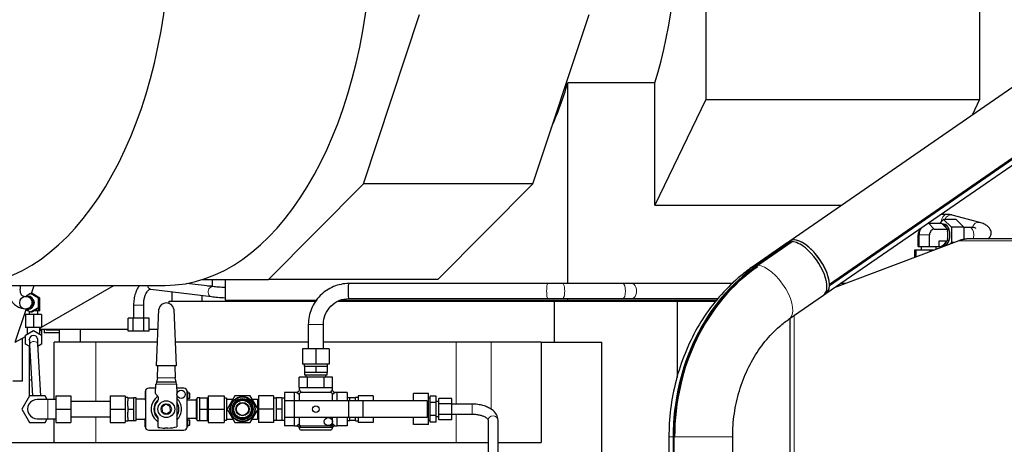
# Model space of a CAD drawing. Header units: inches. Extents: x 0 to 23760, y -13 to 16800.
# Tile 92 of 256: x 1651 to 2826, y 13667 to 14174. Entities that reach past the tile are written whole.
import ezdxf

# ---------------------------------------------------------------- set-up
doc = ezdxf.new("R2010")
doc.units = ezdxf.units.IN
doc.layers.add('1', color=7, linetype='Continuous', true_color=0xffffff)
doc.layers.add('254', color=7, linetype='Continuous', true_color=0xffffff)
doc.styles.add('latin_extended', font='simplex.shx')
doc.dimstyles.get("Standard").update_dxf_attribs({"dimtxt": 0.18, "dimasz": 0.18, "dimexe": 0.18, "dimexo": 0.0625, "dimgap": 0.09, "dimtad": 0, "dimtih": 1, "dimtoh": 1, "dimdec": 4, "dimzin": 0, "dimdsep": 46, "dimtxsty": 'Standard', "dimcen": 0.09, "dimadec": 0, "dimazin": 0, "dimtfac": 1, "dimtdec": 4, "dimtofl": 0, "dimtmove": 0, "dimatfit": 3, "dimfxl": 1, "dimtolj": 1, "dimtzin": 0, "dimarcsym": 0})

# ---------------------------------------------------------------- blocks, each defined once
blk = doc.blocks.new('_U5')
at = {"layer": '254', "color": 3, "linetype": 'Continuous', "lineweight": 13, "transparency": 16777216}
for p, q in [((8914, 13844.8), (8914, 9822.4)), ((1028, 13489.8), (1028, 9822.4)), ((1168, 9862.4), (8774, 9862.4))]:
    blk.add_line(p, q, dxfattribs=at)
at = {"layer": '254', "color": 3, "transparency": 16777216}
for points in [[(1168, 9885.7), (1168, 9839.1), (1028, 9862.4)], [(8774, 9839.1), (8774, 9885.7), (8914, 9862.4)]]:
    blk.add_solid(points, dxfattribs=at)
at = {"layer": 'Defpoints', "color": 0, "transparency": 16777216}
for p in [(8914, 13884.8), (1028, 13529.8), (8914, 9862.4)]:
    blk.add_point(p, dxfattribs=at)
at = {"layer": '254', "color": 2, "lineweight": 13, "transparency": 16777216, "insert": (4727.7, 10072.4), "char_height": 140, "attachment_point": 1, "style": 'latin_extended'}
blk.add_mtext('\\A1;7886', dxfattribs=at)

msp = doc.modelspace()

# ---------------------------------------------------------------- linework, layer by layer
at = {"layer": '1', "color": 2, "linetype": 'Continuous', "lineweight": 25}
for p, q in [((2469.952, 14584.9), (2469.952, 14078.354)), ((2796.793, 14584.9), (2796.793, 14078.354)), ((3031.427, 14227.944), (2570.155, 13909.361)), ((2061.339, 13977.645), (2128.355, 14180.016)), ((2263.556, 13977.645), (2330.572, 14180.016)), ((3065.996, 14167.47), (2617.553, 13857.748)), ((2617.553, 13856.424), (3065.996, 14166.146)), ((2613.402, 13846.744), (3065.994, 14159.332)), ((2409.264, 14098.198), (2305.232, 14098.198)), ((2305.232, 13858.802), (2305.232, 14098.198)), ((2409.264, 13952.26), (2409.264, 14098.198)), ((2469.952, 14078.354), (2409.264, 13952.26)), ((2469.952, 14078.354), (2796.793, 14078.354)), ((2796.793, 14078.354), (2787.809, 14059.686)), ((1947.988, 13863.548), (2061.339, 13977.645)), ((2263.556, 13977.645), (2061.339, 13977.645)), ((2150.204, 13863.548), (2263.556, 13977.645)), ((2409.264, 13952.26), (2632.267, 13952.26)), ((2758.331, 13941.301), (2750.31, 13941.301)), ((2797.03, 13931.627), (2764.204, 13940.515)), ((2735.843, 13930.658), (2751.407, 13930.658)), ((2736.106, 13931.491), (2736.106, 13930.658)), ((2749.276, 13930.658), (2753.864, 13935.277)), ((2751.407, 13930.658), (2752.365, 13929.694)), ((2753.864, 13929.801), (2752.258, 13929.801)), ((2752.365, 13929.694), (2757.332, 13924.694)), ((2768.609, 13935.277), (2753.864, 13935.277)), ((2753.864, 13935.277), (2763.042, 13926.039)), ((2768.609, 13935.277), (2777.786, 13926.039)), ((2723.285, 13902.801), (2723.285, 13916.801)), ((2726.484, 13924.641), (2724.281, 13920.721)), ((2724.493, 13902.801), (2724.493, 13916.801)), ((2737.051, 13902.801), (2737.051, 13916.801)), ((2742.726, 13923.73), (2758.29, 13923.73)), ((2757.332, 13924.694), (2758.29, 13923.73)), ((2758.29, 13923.73), (2758.29, 13921.801)), ((2758.29, 13921.801), (2758.29, 13911.801)), ((2777.786, 13926.039), (2763.042, 13926.039)), ((2763.042, 13926.039), (2763.042, 13907.564)), ((2777.786, 13926.039), (2777.786, 13910.864)), ((2784.583, 13925.801), (2777.786, 13925.801)), ((2567.213, 13907.329), (2526.398, 13879.14)), ((2571.823, 13908.786), (2531.008, 13880.597)), ((2532.049, 13880.597), (2572.864, 13908.786)), ((2567.432, 13905.696), (2571.844, 13908.743)), ((2567.432, 13905.696), (2567.679, 13905.205)), ((2570.183, 13909.32), (2567.961, 13907.785)), ((2571.823, 13908.786), (2571.844, 13908.743)), ((2771.981, 13909.832), (2623.362, 13853.622)), ((2748.401, 13902.801), (2748.401, 13909.873)), ((2748.401, 13909.873), (2758.29, 13909.873)), ((2752.365, 13903.909), (2751.407, 13902.945)), ((2752.258, 13903.801), (2753.864, 13903.801)), ((2757.332, 13908.909), (2752.365, 13903.909)), ((2758.29, 13909.873), (2757.332, 13908.909)), ((2758.29, 13911.801), (2758.29, 13909.873)), ((2763.042, 13907.564), (2761.271, 13905.781)), ((2765.984, 13907.564), (2763.042, 13907.564)), ((2936.001, 13912.091), (2784.69, 13912.091)), ((2720.709, 13898.401), (2719.099, 13898.401)), ((2719.099, 13898.401), (2719.099, 13889.831)), ((2737.453, 13898.401), (2720.709, 13898.401)), ((2720.709, 13898.401), (2720.709, 13890.44)), ((2723.285, 13902.801), (2724.493, 13902.801)), ((2724.493, 13902.801), (2737.051, 13902.801)), ((2726.843, 13902.801), (2726.843, 13898.401)), ((2737.051, 13902.801), (2748.401, 13902.801)), ((2741.759, 13898.401), (2737.453, 13898.401)), ((2737.453, 13898.401), (2737.453, 13896.773)), ((2744.843, 13899.568), (2744.843, 13902.801)), ((2748.401, 13902.945), (2751.407, 13902.945)), ((2750.504, 13901.709), (2749.276, 13902.945)), ((1583.705, 13856.518), (1824.535, 13856.518)), ((1665.072, 13846.772), (1668.3, 13856.519)), ((1677.004, 13806.588), (1763.484, 13856.517)), ((1881.552, 13855.018), (1850.298, 13858.868)), ((1868.978, 13863.548), (1947.988, 13863.548)), ((1881.19, 13855.802), (1881.19, 13863.55)), ((1896.371, 13863.552), (1896.371, 13839.037)), ((2150.204, 13863.548), (1947.988, 13863.548)), ((2281.251, 13858.801), (2044.124, 13858.801)), ((2371.22, 13858.801), (2298.821, 13858.801)), ((2371.22, 13858.801), (2371.153, 13858.799)), ((2382.072, 13858.801), (2381.945, 13858.799)), ((2502.18, 13858.801), (2382.072, 13858.801)), ((2617.553, 13857.748), (2617.519, 13857.775)), ((2617.519, 13856.452), (2617.553, 13856.424)), ((2637.053, 13858.801), (2630.856, 13858.801)), ((1663.845, 13846.77), (1658.734, 13843.797)), ((1663.845, 13846.77), (1665.734, 13846.77)), ((1673.274, 13841.286), (1663.845, 13846.77)), ((1675.163, 13841.286), (1665.734, 13846.77)), ((1807.618, 13852.034), (1880.085, 13843.108)), ((1832.721, 13848.943), (1832.721, 13837.802)), ((1868.916, 13837.805), (1868.916, 13844.485)), ((1881.19, 13855.802), (1875.191, 13855.802)), ((2569.646, 13816.523), (2610.46, 13844.712)), ((2611.152, 13845.251), (2613.374, 13846.785)), ((1660.311, 13843.801), (1658.97, 13843.801)), ((1673.274, 13841.286), (1675.163, 13841.286)), ((1673.274, 13830.316), (1673.274, 13841.286)), ((1675.163, 13830.316), (1675.163, 13841.286)), ((1787.001, 13833.052), (1787.001, 13817.552)), ((1798.998, 13833.052), (1799.001, 13833.052)), ((1799.001, 13817.552), (1799.001, 13833.052)), ((1829.37, 13837.801), (2005.411, 13837.801)), ((1829.37, 13835.037), (1829.37, 13837.801)), ((1896.371, 13839.037), (2006.233, 13839.037)), ((2031.305, 13837.801), (2289.458, 13837.801)), ((2035.096, 13839.037), (2305.232, 13839.037)), ((2043.501, 13837.801), (2043.501, 13839.037)), ((2044.124, 13840.801), (2281.251, 13840.801)), ((2161.89, 13839.037), (2160.663, 13837.802)), ((2289.458, 13837.801), (2436.001, 13837.801)), ((2289.458, 13788.802), (2289.458, 13837.801)), ((2298.821, 13840.801), (2371.22, 13840.801)), ((2305.232, 13839.037), (2305.232, 13840.802)), ((2305.232, 13839.037), (2483.439, 13839.037)), ((2324.58, 13837.801), (2324.58, 13839.037)), ((2382.072, 13840.801), (2484.809, 13840.801)), ((2436.001, 13837.801), (2482.482, 13837.801)), ((2436.001, 13746.637), (2436.001, 13837.801)), ((1645.799, 13788.572), (1658.782, 13827.777)), ((1667.501, 13821.801), (1658.001, 13821.801)), ((1658.001, 13821.801), (1658.001, 13806.301)), ((1658.734, 13827.804), (1663.845, 13824.831)), ((1658.97, 13827.801), (1660.311, 13827.801)), ((1660.061, 13826.301), (1660.061, 13827.032)), ((1661.319, 13826.301), (1660.061, 13826.301)), ((1662.501, 13825.613), (1662.501, 13821.801)), ((1663.845, 13824.831), (1673.274, 13830.316)), ((1663.845, 13824.831), (1665.734, 13824.831)), ((1665.734, 13824.831), (1675.163, 13830.316)), ((1677.001, 13821.801), (1667.501, 13821.801)), ((1667.501, 13821.801), (1667.501, 13806.301)), ((1673.956, 13826.301), (1668.261, 13826.301)), ((1672.501, 13821.801), (1672.501, 13826.301)), ((1673.274, 13830.316), (1675.163, 13830.316)), ((1673.956, 13826.301), (1673.956, 13829.614)), ((1674.941, 13826.301), (1673.956, 13826.301)), ((1674.941, 13826.301), (1674.941, 13830.187)), ((1677.001, 13821.801), (1677.001, 13806.301)), ((1814.381, 13760.574), (1817.027, 13828.292)), ((1835.139, 13828.256), (1837.708, 13760.574)), ((1786.65, 13817.552), (1780.299, 13817.552)), ((1780.299, 13802.052), (1780.299, 13817.552)), ((1799.352, 13817.552), (1786.65, 13817.552)), ((1786.65, 13802.052), (1786.65, 13817.552)), ((1805.703, 13817.552), (1799.352, 13817.552)), ((1799.352, 13802.052), (1799.352, 13817.552)), ((1805.703, 13802.052), (1805.703, 13817.552)), ((1995.501, 13809.801), (1995.501, 13780.608)), ((2013.501, 13780.608), (2013.501, 13809.801)), ((2570.501, 13622.259), (2570.501, 13817.111)), ((1667.501, 13806.301), (1658.001, 13806.301)), ((1658.001, 13797.286), (1667.501, 13802.77)), ((1660.001, 13806.301), (1660.001, 13798.44)), ((1677.001, 13806.301), (1667.501, 13806.301)), ((1667.501, 13802.77), (1677.001, 13797.286)), ((1675.001, 13798.44), (1675.001, 13806.301)), ((1675.001, 13803.254), (1677.001, 13802.138)), ((1675.002, 13805.432), (1676.509, 13806.302)), ((1780.298, 13803.802), (1675.002, 13803.802)), ((1677.001, 13803.802), (1677.001, 13802.138)), ((1677.001, 13802.138), (1677.001, 13797.286)), ((1680.285, 13803.802), (1680.285, 13799.887)), ((1698.522, 13799.887), (1680.285, 13799.887)), ((1682.743, 13803.802), (1682.743, 13802.887)), ((1698.523, 13802.887), (1682.743, 13802.887)), ((1698.521, 13788.802), (1698.521, 13803.802)), ((1723.521, 13788.802), (1723.521, 13803.802)), ((1786.65, 13802.052), (1780.299, 13802.052)), ((1799.352, 13802.052), (1786.65, 13802.052)), ((1805.703, 13802.052), (1799.352, 13802.052)), ((1816.07, 13803.802), (1805.701, 13803.802)), ((1645.799, 13788.572), (1658.003, 13795.618)), ((1654.415, 13742.302), (1654.415, 13793.547)), ((1658.001, 13786.316), (1658.001, 13797.286)), ((1662.946, 13783.461), (1658.001, 13786.316)), ((1662.508, 13791.53), (1662.501, 13791.801)), ((1676.141, 13724.802), (1672.811, 13786.222)), ((1677.001, 13786.316), (1672.933, 13783.967)), ((1677.001, 13797.286), (1677.001, 13786.316)), ((1742.086, 13788.802), (1692.148, 13788.802)), ((1692.148, 13720.302), (1692.148, 13788.802)), ((1723.521, 13788.802), (1698.521, 13788.802)), ((1815.483, 13788.802), (1723.521, 13788.802)), ((1815.488, 13788.802), (1742.086, 13788.802)), ((1995.499, 13788.802), (1836.638, 13788.802)), ((2171.93, 13788.802), (2013.499, 13788.802)), ((2213.925, 13788.802), (2171.93, 13788.802)), ((2273.357, 13788.802), (2213.925, 13788.802)), ((2273.357, 13788.802), (2346.001, 13788.802)), ((2273.357, 13788.802), (2273.357, 13668.801)), ((2346.001, 12962.802), (2346.001, 13788.802)), ((1662.501, 13783.718), (1662.501, 13771.8)), ((1662.826, 13785.681), (1666.126, 13724.802)), ((2004.501, 13780.608), (1988.501, 13780.608)), ((1988.501, 13780.608), (1988.501, 13762.608)), ((2020.501, 13780.608), (2004.501, 13780.608)), ((2004.501, 13780.608), (2004.501, 13762.608)), ((2020.501, 13780.608), (2020.501, 13762.608)), ((1662.501, 13771.801), (1662.501, 13743.802)), ((2004.501, 13762.608), (1988.501, 13762.608)), ((1990.501, 13762.608), (1990.501, 13759.608)), ((2020.501, 13762.608), (2004.501, 13762.608)), ((2018.501, 13759.608), (2018.501, 13762.608)), ((1837.708, 13760.574), (1814.381, 13760.574)), ((1815.316, 13746.104), (1815.882, 13760.574)), ((1836.207, 13760.574), (1836.756, 13746.104)), ((1990.501, 13759.608), (1991.001, 13759.608)), ((1994.54, 13759.608), (1991.001, 13759.608)), ((1991.001, 13759.608), (1991.001, 13752.608)), ((1997.751, 13752.608), (1991.001, 13752.608)), ((1991.001, 13752.608), (1991.001, 13749.608)), ((2000.962, 13759.608), (1994.54, 13759.608)), ((2004.501, 13752.608), (1997.751, 13752.608)), ((2004.501, 13759.608), (2000.962, 13759.608)), ((2008.04, 13759.608), (2004.501, 13759.608)), ((2004.501, 13759.608), (2004.501, 13752.608)), ((2011.251, 13752.608), (2004.501, 13752.608)), ((2014.462, 13759.608), (2008.04, 13759.608)), ((2018.001, 13752.608), (2011.251, 13752.608)), ((2018.001, 13759.608), (2014.462, 13759.608)), ((2018.501, 13759.608), (2018.001, 13759.608)), ((2018.001, 13759.608), (2018.001, 13752.608)), ((2018.001, 13749.608), (2018.001, 13752.608)), ((1654.415, 13742.302), (1643.001, 13742.302)), ((1662.501, 13743.802), (1662.501, 13724.347)), ((1814.221, 13741.105), (1813.729, 13738.862)), ((1813.729, 13738.862), (1813.729, 13738.605)), ((1815.316, 13746.105), (1814.221, 13741.105)), ((1837.814, 13741.105), (1814.221, 13741.105)), ((1837.814, 13741.105), (1836.756, 13746.105)), ((1838.343, 13738.603), (1837.814, 13741.105)), ((1994.501, 13746.808), (1984.501, 13746.808)), ((1984.501, 13734.808), (1984.501, 13746.808)), ((1991.001, 13749.608), (2018.001, 13749.608)), ((1992.501, 13749.608), (1992.501, 13746.808)), ((2014.501, 13746.808), (1994.501, 13746.808)), ((1994.501, 13734.808), (1994.501, 13746.808)), ((2024.501, 13746.808), (2014.501, 13746.808)), ((2014.501, 13734.808), (2014.501, 13746.808)), ((2016.501, 13746.808), (2016.501, 13749.608)), ((2024.501, 13734.808), (2024.501, 13746.808)), ((1800.801, 13730.343), (1800.801, 13729.937)), ((1801.037, 13730.343), (1800.801, 13730.343)), ((1800.801, 13729.937), (1800.801, 13729.346)), ((1801.003, 13729.937), (1800.801, 13729.937)), ((1800.801, 13729.346), (1800.801, 13724.217)), ((1801.001, 13729.346), (1800.801, 13729.346)), ((1801.001, 13729.808), (1801.001, 13687.808)), ((1813.517, 13733.808), (1805.001, 13733.808)), ((1813.315, 13727.641), (1813.673, 13738.605)), ((1813.673, 13738.605), (1813.729, 13738.605)), ((1838.343, 13738.605), (1838.753, 13727.229)), ((1847.001, 13733.808), (1838.516, 13733.808)), ((1851.201, 13730.343), (1850.965, 13730.343)), ((1851.201, 13729.937), (1850.999, 13729.937)), ((1851.001, 13687.808), (1851.001, 13729.808)), ((1851.201, 13729.346), (1851.001, 13729.346)), ((1851.201, 13730.343), (1851.201, 13729.937)), ((1851.201, 13729.937), (1851.201, 13729.346)), ((1851.201, 13729.346), (1851.201, 13724.217)), ((1854.001, 13727.808), (1851.201, 13727.808)), ((1854.001, 13721.808), (1854.001, 13727.808)), ((1967.001, 13728.808), (1967.001, 13718.808)), ((1979.001, 13728.808), (1967.001, 13728.808)), ((1979.001, 13718.808), (1979.001, 13728.808)), ((1981.501, 13728.808), (1979.001, 13728.808)), ((1984.524, 13726.18), (1981.501, 13728.808)), ((1984.501, 13734.808), (1994.501, 13734.808)), ((1984.501, 13734.808), (1984.501, 13731.808)), ((1984.501, 13731.808), (1987.129, 13728.786)), ((2021.501, 13728.808), (1987.501, 13728.808)), ((1994.501, 13734.808), (2014.501, 13734.808)), ((2014.501, 13734.808), (2024.501, 13734.808)), ((2021.873, 13728.786), (2024.501, 13731.808)), ((2027.501, 13728.808), (2024.479, 13726.18)), ((2024.501, 13731.808), (2024.501, 13734.808)), ((2030.001, 13728.808), (2027.501, 13728.808)), ((2042.001, 13728.808), (2030.001, 13728.808)), ((2030.001, 13718.808), (2030.001, 13728.808)), ((2042.001, 13728.808), (2042.001, 13718.808)), ((2121.001, 13718.808), (2121.001, 13727.284)), ((2139.001, 13727.284), (2121.001, 13727.284)), ((2139.001, 13718.046), (2139.001, 13727.284)), ((1662.763, 13724.802), (1653.526, 13708.802)), ((1681.239, 13724.802), (1662.763, 13724.802)), ((1683.837, 13720.301), (1681.239, 13724.802)), ((1694.001, 13720.302), (1684.501, 13720.302)), ((1694.001, 13724.802), (1694.001, 13708.802)), ((1712.001, 13724.802), (1712.001, 13708.802)), ((1759.001, 13717.801), (1712.001, 13717.801)), ((1759.001, 13724.801), (1759.001, 13708.801)), ((1759.001, 13724.801), (1777.001, 13724.801)), ((1777.001, 13724.801), (1777.001, 13708.801)), ((1780.001, 13722.805), (1777.001, 13722.805)), ((1780.001, 13722.301), (1780.001, 13722.805)), ((1780.001, 13722.301), (1787.001, 13722.301)), ((1780.001, 13722.301), (1780.001, 13718.771)), ((1780.001, 13712.337), (1780.001, 13718.771)), ((1790.001, 13722.305), (1786.975, 13722.305)), ((1787.001, 13722.301), (1787.001, 13715.74)), ((1787.001, 13715.368), (1787.001, 13708.801)), ((1790.001, 13695.305), (1790.001, 13722.305)), ((1800.801, 13720.805), (1790.001, 13720.805)), ((1800.801, 13724.217), (1800.801, 13719.68)), ((1801.001, 13724.217), (1800.801, 13724.217)), ((1801.001, 13719.68), (1800.801, 13719.68)), ((1815.917, 13724.145), (1813.9, 13726.162)), ((1816.502, 13720.184), (1816.503, 13722.731)), ((1838.753, 13725.787), (1838.753, 13687.854)), ((1851.201, 13724.217), (1851.001, 13724.217)), ((1851.201, 13719.68), (1851.001, 13719.68)), ((1862.001, 13719.455), (1851.001, 13719.455)), ((1851.201, 13724.217), (1851.201, 13719.68)), ((1851.201, 13721.808), (1854.001, 13721.808)), ((1851.201, 13719.68), (1851.201, 13719.455)), ((1862.001, 13696.613), (1862.001, 13721.003)), ((1862.751, 13721.003), (1862.001, 13721.003)), ((1862.751, 13695.308), (1862.751, 13722.308)), ((1865.851, 13722.308), (1862.751, 13722.308)), ((1865.851, 13722.308), (1875.101, 13722.308)), ((1865.851, 13715.558), (1865.851, 13722.308)), ((1865.851, 13708.808), (1865.851, 13715.558)), ((1875.101, 13708.808), (1875.101, 13722.308)), ((1876.101, 13719.783), (1875.101, 13719.783)), ((1876.101, 13724.808), (1876.101, 13708.808)), ((1876.101, 13724.808), (1895.001, 13724.808)), ((1895.001, 13724.808), (1895.001, 13708.808)), ((1898.001, 13721.808), (1895.001, 13721.808)), ((1898.001, 13721.808), (1898.001, 13720.808)), ((1898.001, 13720.808), (1905.454, 13720.808)), ((1898.001, 13720.808), (1898.001, 13719.138)), ((1898.001, 13719.138), (1898.001, 13710.478)), ((1907.763, 13724.808), (1898.526, 13708.808)), ((1926.239, 13724.808), (1907.763, 13724.808)), ((1935.476, 13708.808), (1926.239, 13724.808)), ((1928.548, 13720.808), (1935.001, 13720.808)), ((1935.001, 13720.808), (1935.001, 13709.631)), ((1936.001, 13724.808), (1936.001, 13708.808)), ((1954.001, 13724.808), (1936.001, 13724.808)), ((1954.001, 13724.808), (1954.001, 13708.808)), ((1957.001, 13721.808), (1954.001, 13721.808)), ((1957.001, 13722.308), (1957.001, 13708.808)), ((1963.901, 13722.308), (1957.001, 13722.308)), ((1963.901, 13722.308), (1963.901, 13708.808)), ((1967.001, 13721.808), (1963.901, 13721.808)), ((1978.501, 13718.808), (1967.001, 13718.808)), ((1967.001, 13718.808), (1967.001, 13698.808)), ((2043.501, 13718.808), (1978.501, 13718.808)), ((1978.501, 13718.808), (1978.501, 13698.808)), ((1984.501, 13725.808), (1984.501, 13718.808)), ((2024.501, 13718.808), (2024.501, 13725.808)), ((2045.001, 13722.308), (2042.001, 13722.308)), ((2060.396, 13718.808), (2043.501, 13718.808)), ((2043.501, 13718.808), (2043.501, 13698.808)), ((2052.001, 13722.308), (2045.001, 13722.308)), ((2045.001, 13718.808), (2045.001, 13722.308)), ((2052.001, 13722.808), (2052.001, 13722.308)), ((2055.001, 13722.808), (2052.001, 13722.808)), ((2052.001, 13718.808), (2052.001, 13722.308)), ((2055.001, 13724.808), (2055.001, 13718.808)), ((2073.001, 13724.808), (2055.001, 13724.808)), ((2137.501, 13718.808), (2060.396, 13718.808)), ((2060.396, 13718.808), (2060.396, 13698.808)), ((2073.001, 13724.808), (2073.001, 13718.808)), ((2137.501, 13718.808), (2137.501, 13698.808)), ((2139.001, 13718.046), (2137.501, 13718.046)), ((2141.001, 13721.808), (2139.001, 13721.808)), ((2139.001, 13699.571), (2139.001, 13718.046)), ((2148.001, 13724.397), (2141.001, 13724.397)), ((2141.001, 13716.603), (2141.001, 13724.397)), ((2141.001, 13701.014), (2141.001, 13716.603)), ((2148.001, 13716.603), (2141.001, 13716.603)), ((2148.001, 13716.603), (2148.001, 13724.397)), ((2151.501, 13717.808), (2148.001, 13717.808)), ((2148.001, 13701.014), (2148.001, 13716.603)), ((2151.501, 13715.159), (2151.501, 13721.51)), ((2167.001, 13721.51), (2151.501, 13721.51)), ((2167.001, 13715.159), (2167.001, 13721.51)), ((1653.526, 13708.802), (1662.763, 13692.802)), ((1694.001, 13708.802), (1694.001, 13692.802)), ((1712.001, 13708.802), (1712.001, 13692.802)), ((1759.001, 13708.801), (1777.001, 13708.801)), ((1759.001, 13708.801), (1759.001, 13692.801)), ((1777.001, 13708.801), (1777.001, 13692.801)), ((1780.001, 13712.337), (1780.001, 13708.801)), ((1780.001, 13708.801), (1780.001, 13705.26)), ((1780.001, 13708.801), (1787.001, 13708.801)), ((1780.001, 13698.848), (1780.001, 13705.26)), ((1787.001, 13708.801), (1787.001, 13695.301)), ((1825.594, 13714.564), (1820.81, 13711.332)), ((1820.81, 13711.332), (1821.217, 13705.573)), ((1821.217, 13705.573), (1826.408, 13703.046)), ((1830.785, 13712.037), (1825.594, 13714.564)), ((1826.408, 13703.046), (1831.192, 13706.278)), ((1831.192, 13706.278), (1830.785, 13712.037)), ((1865.851, 13702.058), (1865.851, 13708.808)), ((1865.851, 13708.808), (1875.101, 13708.808)), ((1875.101, 13695.308), (1875.101, 13708.808)), ((1876.101, 13708.808), (1895.001, 13708.808)), ((1876.101, 13708.808), (1876.101, 13692.808)), ((1895.001, 13708.808), (1895.001, 13692.808)), ((1898.001, 13710.478), (1898.001, 13708.808)), ((1898.001, 13708.808), (1898.001, 13707.138)), ((1898.001, 13708.808), (1898.526, 13708.808)), ((1898.001, 13707.138), (1898.001, 13698.478)), ((1898.526, 13708.808), (1907.763, 13692.808)), ((1926.239, 13692.808), (1935.476, 13708.808)), ((1935.001, 13707.985), (1935.001, 13696.808)), ((1936.001, 13708.801), (1935.472, 13708.801)), ((1936.001, 13708.808), (1936.001, 13692.808)), ((1954.001, 13708.808), (1936.001, 13708.808)), ((1954.001, 13708.808), (1954.001, 13692.808)), ((1957.001, 13708.808), (1957.001, 13695.308)), ((1963.901, 13708.808), (1957.001, 13708.808)), ((1963.901, 13708.808), (1963.901, 13695.308)), ((2151.501, 13702.457), (2151.501, 13715.159)), ((2167.001, 13715.159), (2151.501, 13715.159)), ((2167.001, 13702.457), (2167.001, 13715.159)), ((2191.001, 13714.808), (2167.001, 13714.808)), ((2191.001, 13714.808), (2191.001, 13714.333)), ((1662.763, 13692.802), (1681.239, 13692.802)), ((1681.239, 13692.802), (1683.837, 13697.302)), ((1684.501, 13697.302), (1694.001, 13697.302)), ((1692.148, 13668.801), (1692.148, 13697.303)), ((1694.001, 13692.802), (1712.001, 13692.802)), ((1712.001, 13699.801), (1759.001, 13699.801)), ((1759.001, 13692.801), (1777.001, 13692.801)), ((1777.001, 13694.805), (1780.001, 13694.805)), ((1780.001, 13698.848), (1780.001, 13695.301)), ((1780.001, 13694.805), (1780.001, 13695.301)), ((1780.001, 13695.301), (1787.001, 13695.301)), ((1787.001, 13695.305), (1790.001, 13695.305)), ((1790.001, 13696.805), (1800.801, 13696.805)), ((1800.801, 13697.56), (1800.801, 13697.77)), ((1801.001, 13697.77), (1800.801, 13697.77)), ((1800.801, 13692.598), (1800.801, 13697.56)), ((1801.001, 13697.56), (1800.801, 13697.56)), ((1800.801, 13687.846), (1800.801, 13692.598)), ((1801.001, 13692.598), (1800.801, 13692.598)), ((1816.491, 13687.055), (1816.492, 13697.436)), ((1851.001, 13698.155), (1862.001, 13698.155)), ((1851.201, 13697.77), (1851.001, 13697.77)), ((1851.201, 13697.56), (1851.001, 13697.56)), ((1851.201, 13692.598), (1851.001, 13692.598)), ((1851.201, 13698.155), (1851.201, 13697.77)), ((1851.201, 13697.77), (1851.201, 13697.56)), ((1851.201, 13697.56), (1851.201, 13692.598)), ((1854.001, 13695.808), (1851.201, 13695.808)), ((1851.201, 13692.598), (1851.201, 13687.846)), ((1854.001, 13689.808), (1854.001, 13695.808)), ((1862.001, 13696.613), (1862.751, 13696.613)), ((1862.751, 13695.308), (1865.851, 13695.308)), ((1865.851, 13695.308), (1865.851, 13702.058)), ((1865.851, 13695.308), (1875.101, 13695.308)), ((1875.101, 13697.833), (1876.101, 13697.833)), ((1876.101, 13692.808), (1895.001, 13692.808)), ((1895.001, 13695.808), (1898.001, 13695.808)), ((1898.001, 13698.478), (1898.001, 13696.808)), ((1898.001, 13696.808), (1905.454, 13696.808)), ((1898.001, 13696.808), (1898.001, 13695.808)), ((1907.763, 13692.808), (1926.239, 13692.808)), ((1928.548, 13696.808), (1935.001, 13696.808)), ((1954.001, 13692.808), (1936.001, 13692.808)), ((1954.001, 13695.808), (1957.001, 13695.808)), ((1963.901, 13695.308), (1957.001, 13695.308)), ((1963.901, 13695.808), (1967.001, 13695.808)), ((1978.501, 13698.808), (1967.001, 13698.808)), ((1967.001, 13698.808), (1967.001, 13688.808)), ((2043.501, 13698.808), (1978.501, 13698.808)), ((1979.001, 13688.808), (1979.001, 13698.808)), ((1984.501, 13698.809), (1984.501, 13691.808)), ((2024.501, 13691.808), (2024.501, 13698.809)), ((2030.001, 13688.808), (2030.001, 13698.808)), ((2042.001, 13698.808), (2042.001, 13688.808)), ((2042.001, 13695.308), (2045.001, 13695.308)), ((2060.396, 13698.808), (2043.501, 13698.808)), ((2045.001, 13695.308), (2045.001, 13698.808)), ((2052.001, 13695.308), (2045.001, 13695.308)), ((2052.001, 13695.308), (2052.001, 13698.808)), ((2052.001, 13695.308), (2052.001, 13694.808)), ((2052.001, 13694.808), (2055.001, 13694.808)), ((2055.001, 13698.809), (2055.001, 13692.808)), ((2073.001, 13692.808), (2055.001, 13692.808)), ((2137.501, 13698.808), (2060.396, 13698.808)), ((2073.001, 13698.809), (2073.001, 13692.808)), ((2121.001, 13690.333), (2121.001, 13698.808)), ((2139.001, 13699.571), (2137.501, 13699.571)), ((2139.001, 13690.333), (2139.001, 13699.571)), ((2139.001, 13695.808), (2141.001, 13695.808)), ((2141.001, 13693.22), (2141.001, 13701.014)), ((2148.001, 13701.014), (2141.001, 13701.014)), ((2148.001, 13693.22), (2141.001, 13693.22)), ((2148.001, 13693.22), (2148.001, 13701.014)), ((2148.001, 13699.808), (2151.501, 13699.808)), ((2151.501, 13696.107), (2151.501, 13702.457)), ((2167.001, 13702.457), (2151.501, 13702.457)), ((2167.001, 13696.107), (2151.501, 13696.107)), ((2167.001, 13702.808), (2191.001, 13702.808)), ((2167.001, 13696.107), (2167.001, 13702.457)), ((2210.001, 13695.632), (2210.001, 13634.275)), ((2222.001, 13634.275), (2222.001, 13695.632)), ((1801.001, 13687.846), (1800.801, 13687.846)), ((1800.801, 13687.846), (1800.801, 13687.406)), ((1801.021, 13687.406), (1800.801, 13687.406)), ((1805.001, 13683.808), (1847.001, 13683.808)), ((1827.702, 13686.105), (1824.3, 13686.105)), ((1851.201, 13687.406), (1850.981, 13687.406)), ((1851.201, 13687.846), (1851.001, 13687.846)), ((1851.201, 13689.808), (1854.001, 13689.808)), ((1851.201, 13687.846), (1851.201, 13687.406)), ((1979.001, 13688.808), (1967.001, 13688.808)), ((1979.001, 13688.808), (1981.695, 13688.808)), ((1987.501, 13688.808), (2021.501, 13688.808)), ((2004.501, 13683.808), (1987.501, 13683.808)), ((2021.501, 13683.808), (2004.501, 13683.808)), ((2027.307, 13688.808), (2030.001, 13688.808)), ((2042.001, 13688.808), (2030.001, 13688.808)), ((2139.001, 13690.333), (2121.001, 13690.333)), ((1634.001, 13668.801), (2210.001, 13668.801)), ((2221.999, 13668.801), (2273.357, 13668.801)), ((2425.951, 13675.55), (2425.951, 13509.802)), ((2431.007, 13675.55), (2431.007, 13509.802)), ((2432.049, 13509.802), (2432.049, 13675.55)), ((2502.051, 13509.802), (2502.051, 13675.55))]:
    msp.add_line(p, q, dxfattribs=at)
at = {"layer": '1', "color": 110, "linetype": 'Continuous', "lineweight": 13}
for p, q in [((2735.843, 13930.658), (2742.726, 13923.73)), ((2723.285, 13916.801), (2724.493, 13916.801)), ((2724.493, 13916.801), (2737.051, 13916.801)), ((2936.001, 13909.832), (2771.981, 13909.832)), ((2281.259, 13858.801), (2281.251, 13858.801)), ((2298.821, 13858.801), (2298.802, 13858.801)), ((1787.001, 13833.052), (1798.998, 13833.052)), ((2004.501, 13809.801), (1995.502, 13809.801)), ((2013.501, 13809.801), (2004.501, 13809.801)), ((2575.501, 13820.567), (2575.501, 13626.694)), ((1742.086, 13717.803), (1742.086, 13788.802)), ((2171.93, 13714.808), (2171.93, 13788.802)), ((2213.925, 13708.63), (2213.925, 13788.802)), ((1662.826, 13785.681), (1662.826, 13785.681)), ((1663.578, 13771.801), (1662.501, 13771.801)), ((1665.096, 13743.802), (1662.501, 13743.802)), ((1813.729, 13738.605), (1838.343, 13738.605)), ((1684.501, 13720.302), (1684.501, 13697.302)), ((2191.001, 13714.333), (2191.001, 13702.808)), ((1742.086, 13668.801), (1742.086, 13699.803)), ((2026.501, 13689.678), (2023.794, 13692.032)), ((2171.93, 13668.801), (2171.93, 13702.808)), ((1984.524, 13691.437), (1982.501, 13689.678)), ((1985.371, 13686.808), (1987.13, 13688.831)), ((2023.632, 13686.808), (1985.371, 13686.808)), ((2021.277, 13689.516), (2023.632, 13686.808)), ((2425.951, 13675.55), (2431.007, 13675.55)), ((2502.051, 13675.55), (2432.049, 13675.55))]:
    msp.add_line(p, q, dxfattribs=at)
at = {"layer": '1', "color": 2, "linetype": 'Continuous', "lineweight": 25}
for centre, radius in [((1843.701, 13726.508), 5), ((1826.001, 13708.805), 10), ((1917.001, 13708.808), 15), ((1917.001, 13708.808), 14.5), ((1917.001, 13708.808), 12.5), ((1917.001, 13708.808), 11.3), ((1917.001, 13708.808), 10.5), ((1917.001, 13708.808), 8), ((1917.001, 13708.808), 7.5), ((2004.501, 13708.808), 4), ((2019.351, 13693.958), 4.842)]:
    msp.add_circle(centre, radius, dxfattribs=at)
at = {"layer": '1', "color": 110, "linetype": 'Continuous', "lineweight": 13}
for centre, radius in [((1826.001, 13708.805), 6.5), ((1917.001, 13708.808), 12.7)]:
    msp.add_circle(centre, radius, dxfattribs=at)
at = {"layer": '1', "color": 2, "linetype": 'Continuous', "lineweight": 25}
for centre, radius, start, end in [((1825.862, 13826.575), 9, 89.000266, 169.00297), ((1826.297, 13826.578), 9, 10.743611, 91.77025), ((1667.501, 13791.801), 5, 3.076875, 180), ((1805.001, 13729.808), 4, 90, 180), ((1815.314, 13727.576), 2, 178.132409, 224.993909), ((1847.001, 13729.808), 4, 0, 90), ((1981.501, 13731.808), 3, 287.306421, 337.034511), ((1987.501, 13725.808), 3, 90, 180), ((2021.501, 13725.808), 3, 0, 90), ((2027.501, 13731.808), 3, 197.306421, 247.034511), ((1672.001, 13708.801), 11.5, 90.0225, 270.028125), ((1826.001, 13708.808), 18.075, 123.21, 238.258125), ((1826.001, 13708.805), 15, 129.285, 230.653125), ((1826.001, 13708.805), 14.178, 135.298546, 224.648722), ((1814.503, 13722.731), 2, 359.993909, 44.993909), ((1814.502, 13720.184), 2, 315.298546, 359.993909), ((1826.001, 13708.808), 18.075, 314.004375, 45.99), ((1826.001, 13708.805), 15, 328.23, 31.775625), ((1814.492, 13697.436), 2, 359.993909, 44.648722), ((1987.501, 13691.808), 3, 180, 270), ((2021.501, 13691.808), 3, 270, 0), ((1805.001, 13687.808), 4, 180, 270), ((1826.001, 13732.636), 46.562, 258.214797, 267.906761), ((1826.001, 13732.636), 46.562, 272.093239, 285.895401), ((1847.001, 13687.808), 4, 270, 360), ((1987.501, 13686.808), 3, 188.826691, 270), ((2021.501, 13686.808), 3, 270, 351.290487)]:
    msp.add_arc(centre, radius, start, end, dxfattribs=at)
for centre, major_axis, ratio, start_param, end_param in [((1583.705, 14287.018), (0, 430.5), 0.57357644, 0.11095348, 6.17223182), ((1824.535, 14287.018), (0, 430.5), 0.57357644, 3.14159265, 6.17223182), ((2204.828, 14287.018), (0, -403.35), 0.57357644, 1.08362391, 2.22114997), ((2100.795, 14287.018), (0, 403.35), 0.57357644, 4.0684379, 4.22521656), ((2735.843, 13916.801), (0, 13.856), 0.81915204, 0, 0.09049259), ((2751.407, 13916.801), (0, 13), 0.57357644, 5.36479541, 6.15437765), ((2753.864, 13916.801), (0, 13), 0.57357644, 3.14159265, 6.28318531), ((2728.96, 13916.801), (0, -6.928), 0.81915204, 4.11097034, 4.71238898), ((2735.843, 13916.801), (0, 13.856), 0.81915204, 0.93923803, 1.57079633), ((2742.726, 13916.801), (0, -6.928), 0.81915204, 3.14159265, 4.71238898), ((2751.407, 13916.801), (0, 13), 0.57357644, 4.31759786, 5.1071801), ((2588.837, 13876.021), (21.624, -31.309), 0.44855731, 2.86745234, 3.14160324), ((2584.424, 13872.973), (21.595, -31.267), 0.44855731, 2.81484928, 2.86748693), ((2591.778, 13878.053), (21.624, -31.309), 0.44855731, 2.99416975, 3.19286388), ((2591.778, 13878.053), (21.595, -31.267), 0.44855731, 0.60231432, 3.14158013), ((2591.778, 13878.053), (21.624, -31.309), 0.44855731, 0.60227973, 2.99416975), ((2588.837, 13876.021), (21.624, -31.309), 0.44855731, 2.14679182, 2.81488387), ((2751.407, 13916.801), (0, 13), 0.57357644, 3.27040031, 4.05998255), ((2588.837, 13876.021), (21.624, -31.309), 0.44855731, 0.00003025, 2.14679182), ((2634.225, 13675.55), (0, 238.037), 0.85372366, 0.53276293, 1.57079633), ((2635.267, 13675.55), (0, -238.037), 0.85372366, 3.67435558, 4.71238898), ((2634.225, 13675.55), (0, -236.036), 0.85372366, 3.67435558, 4.71238898), ((2044.124, 13849.801), (0, 9), 0.13695158, 0, 3.14159265), ((2591.778, 13878.053), (21.624, -31.309), 0.44855731, 6.2318883, 6.83289657), ((2591.778, 13878.053), (21.595, -31.267), 0.44855731, 6.28317278, 6.83286197), ((2591.778, 13878.053), (21.595, -31.267), 0.44855731, 0.54967667, 0.60231432), ((1660.311, 13835.801), (0, -8), 0.99254615, 0.00008106, 3.14157554), ((1663.845, 13835.801), (0, -5), 0.99254615, 0.83191589, 2.30974071)]:
    msp.add_ellipse(centre, major_axis=major_axis, ratio=ratio, start_param=start_param, end_param=end_param, dxfattribs=at)
at = {"layer": '1', "color": 110, "linetype": 'Continuous', "lineweight": 13}
for centre, major_axis, ratio, start_param, end_param in [((2758.331, 13932.301), (0, 9), 0.81915204, 0.00608684, 1.56520036), ((2761.852, 13931.828), (2.352, 8.687), 0.809449, 0.00006315, 1.38835259), ((2794.677, 13922.94), (2.352, 8.687), 0.809449, 0.01233499, 1.46934677), ((2784.583, 13916.801), (0, -9), 0.57357644, 1.57079633, 3.14159265), ((2784.583, 13916.801), (0, -9), 0.57357644, 1.01993769, 1.57079633), ((2548.022, 13847.832), (21.624, -31.309), 0.44855731, 2.86745234, 3.14213416), ((2548.022, 13847.832), (21.624, -31.309), 0.44855731, 0.00474065, 2.81488387), ((1808.351, 13857.989), (0.734, 5.955), 0.8171153, 1.91939034, 3.14156805), ((2281.251, 13849.801), (0, 9), 0.13695158, 0, 3.14218171), ((2298.821, 13849.801), (0, 9), 0.30229413, 3.14100361, 6.28318531), ((2371.22, 13849.801), (0, 9), 0.30229413, 3.14169083, 6.28318531), ((2382.072, 13849.801), (0, 9), 0.57357644, 3.14090543, 6.28318531), ((1880.818, 13849.063), (0.734, 5.955), 0.8171153, 0.00007357, 3.14539687), ((1667.818, 13785.952), (-4.993, -0.271), 0.70711089, 4.67407008, 6.28318531), ((1667.818, 13785.952), (-4.993, -0.271), 0.70711089, 3.14156192, 4.67407008), ((2216.001, 13695.632), (6, 0), 0.84982774, 0.00009819, 3.14159265), ((1982.501, 13686.808), (-2.121, 2.121), 0.91826226, 3.96957536, 5.4552026), ((2026.501, 13686.808), (-2.121, -2.121), 0.91826226, 3.96957536, 5.4552026)]:
    msp.add_ellipse(centre, major_axis=major_axis, ratio=ratio, start_param=start_param, end_param=end_param, dxfattribs=at)
at = {"layer": '1', "color": 2, "linetype": 'Continuous', "lineweight": 25}
msp.add_ellipse((1658.97, 13835.801), major_axis=(0, -8), ratio=0.99254615, dxfattribs=at)
for points, degree in [([(2764.112, 13940.539), (2758.288, 13941.301)], 1), ([(2298.821, 13858.801), (2290.202, 13858.801), (2281.251, 13858.801)], 2), ([(2382.072, 13858.801), (2371.221, 13858.801)], 1), ([(2281.251, 13840.801), (2290.202, 13840.801), (2298.82, 13840.801)], 2), ([(2371.22, 13840.801), (2382.071, 13840.801)], 1), ([(1694.001, 13724.802), (1712.001, 13724.802)], 1), ([(1694.001, 13708.801), (1712.001, 13708.801)], 1)]:
    msp.add_open_spline(points, degree=degree, dxfattribs=at)
for points, knots in [([(2807.012, 13911.957), (2807.749, 13912.532), (2809.251, 13914.039), (2811.022, 13918.326), (2810.509, 13922.411), (2807.345, 13926.775), (2802.224, 13929.918), (2798.848, 13931.143), (2796.937, 13931.651)], [0, 0, 0, 0, 0.10748523, 0.23274496, 0.4241566, 0.68715935, 0.8395603, 1, 1, 1, 1]), ([(2792.51, 13924.501), (2792.221, 13924.825), (2791.32, 13925.372), (2788.821, 13925.741), (2786.238, 13925.827), (2784.603, 13925.801)], [0, 0, 0, 0, 0.29636295, 0.6203749, 1, 1, 1, 1]), ([(2784.69, 13912.091), (2784.149, 13912.091), (2783.071, 13912.068), (2781.461, 13911.965), (2779.86, 13911.793), (2778.798, 13911.632), (2777.738, 13911.447), (2777.21, 13911.343), (2776.156, 13911.11), (2775.63, 13910.981), (2774.582, 13910.699), (2774.06, 13910.544), (2773.018, 13910.209), (2772.498, 13910.028), (2771.981, 13909.832)], [0, 0, 0, 0, 0.125, 0.25, 0.375, 0.5, 0.5, 0.625, 0.625, 0.75, 0.75, 0.875, 0.875, 1, 1, 1, 1]), ([(2526.398, 13879.14), (2521.383, 13875.673), (2508.092, 13865.602), (2488.104, 13846.336), (2467.983, 13820.346), (2451.356, 13791.259), (2438.589, 13759.669), (2429.966, 13726.254), (2426.452, 13697.876), (2425.952, 13680.936), (2425.951, 13675.55)], [0, 0, 0, 0, 0.08111052, 0.22188168, 0.36315015, 0.50508995, 0.64756851, 0.79045019, 0.93362482, 1, 1, 1, 1]), ([(1637.662, 13856.418), (1637.535, 13854.578), (1637.451, 13850.063), (1638.407, 13843.05), (1641.406, 13836.865), (1646.273, 13832.236), (1652.592, 13829.353), (1656.698, 13828.49), (1659.112, 13828.826)], [0, 0, 0, 0, 0.09957336, 0.25092734, 0.41879094, 0.54095075, 0.69817952, 1, 1, 1, 1]), ([(1658.824, 13842.821), (1658.168, 13842.683), (1657, 13842.824), (1654.171, 13844.041), (1653.284, 13844.833), (1652.026, 13847.081), (1651.653, 13851.201), (1651.872, 13854.65), (1652.086, 13856.42)], [0, 0, 0, 0, 0.30188732, 0.46672404, 0.59413943, 0.75029011, 0.88053932, 1, 1, 1, 1]), ([(1794.011, 13856.571), (1793.066, 13855.323), (1791.18, 13852.309), (1788.906, 13846.782), (1787.375, 13840.118), (1787.014, 13835.465), (1787.002, 13833.052)], [0, 0, 0, 0, 0.2128109, 0.46571431, 0.73025055, 1, 1, 1, 1]), ([(2044.123, 13858.801), (2037.481, 13858.679), (2025.219, 13856.221), (2008.837, 13845.334), (1998.052, 13828.824), (1995.621, 13816.482), (1995.502, 13809.801)], [0, 0, 0, 0, 0.24928178, 0.50025257, 0.751093, 1, 1, 1, 1]), ([(1799.001, 13833.052), (1798.999, 13834.897), (1799.21, 13838.254), (1800.146, 13842.783), (1801.452, 13846.338), (1803.349, 13849.732), (1805.7, 13851.912), (1807.051, 13852.211), (1807.636, 13852.032)], [0, 0, 0, 0, 0.16103747, 0.30753547, 0.44482159, 0.57272337, 0.79854602, 1, 1, 1, 1]), ([(1896.334, 13853.855), (1893.494, 13854.005), (1887.758, 13854.373), (1883.476, 13854.785), (1881.534, 13855.021)], [0, 0, 0, 0, 0.47475505, 1, 1, 1, 1]), ([(1659.11, 13828.826), (1660.497, 13828.862), (1663.69, 13829.909), (1666.563, 13834.552), (1665.229, 13840.337), (1661.527, 13842.663), (1659.31, 13842.828), (1658.911, 13842.823)], [0, 0, 0, 0, 0.19160756, 0.44269035, 0.69377315, 0.94485594, 1, 1, 1, 1]), ([(1880.103, 13843.106), (1882.161, 13842.857), (1886.845, 13842.406), (1893.139, 13842.006), (1896.362, 13841.84)], [0, 0, 0, 0, 0.5064429, 1, 1, 1, 1]), ([(2013.501, 13809.801), (2013.521, 13814.108), (2014.992, 13821.974), (2021.884, 13832.343), (2032.129, 13839.301), (2039.884, 13840.783), (2044.125, 13840.801)], [0, 0, 0, 0, 0.25168515, 0.50039438, 0.74889526, 1, 1, 1, 1]), ([(2502.051, 13675.55), (2502.052, 13680.213), (2502.548, 13694.232), (2505.905, 13717.477), (2513.851, 13744.06), (2525.417, 13768.503), (2540.172, 13790.056), (2555.39, 13805.795), (2565.613, 13813.741), (2569.646, 13816.523)], [0, 0, 0, 0, 0.0807524, 0.24425899, 0.40776292, 0.5712086, 0.73481259, 0.89896875, 1, 1, 1, 1]), ([(1662.508, 13791.53), (1662.509, 13791.527), (1662.522, 13791.271), (1662.584, 13790.131), (1662.685, 13788.265), (1662.775, 13786.614), (1662.826, 13785.681)], [0, 0, 0, 0, 0.25001222, 0.5, 0.74998778, 1, 1, 1, 1]), ([(1672.811, 13786.222), (1672.76, 13787.156), (1672.671, 13788.807), (1672.57, 13790.672), (1672.508, 13791.813), (1672.494, 13792.068), (1672.494, 13792.071)], [0, 0, 0, 0, 0.25001222, 0.5, 0.74998778, 1, 1, 1, 1]), ([(1663.11, 13779.58), (1662.93, 13778.774), (1662.595, 13776.413), (1662.469, 13773.682), (1662.501, 13771.801)], [0, 0, 0, 0, 0.3766016, 1, 1, 1, 1]), ([(1662.501, 13743.802), (1662.501, 13741.048), (1662.502, 13735.968), (1662.503, 13729.175), (1662.505, 13725.315), (1662.506, 13724.163), (1662.507, 13723.898)], [0, 0, 0, 0, 0.28081543, 0.5625828, 0.84526622, 1, 1, 1, 1]), ([(1684.501, 13720.302), (1683.306, 13720.302), (1681.487, 13720.302), (1678.512, 13720.302), (1675.763, 13720.302), (1673.7, 13720.302), (1672.341, 13720.301), (1672.008, 13720.301), (1672.001, 13720.301)], [0, 0, 0, 0, 0.1787259, 0.28236411, 0.48433827, 0.68178961, 0.79259341, 1, 1, 1, 1]), ([(2222.001, 13695.668), (2221.91, 13698.037), (2220.624, 13702.705), (2215.608, 13707.877), (2209.599, 13711.221), (2204.029, 13713.23), (2197.683, 13714.507), (2193.277, 13714.803), (2191.001, 13714.808)], [0, 0, 0, 0, 0.21123718, 0.45209708, 0.58125935, 0.71607582, 0.85665516, 1, 1, 1, 1]), ([(1672.001, 13697.301), (1672.005, 13697.301), (1672.261, 13697.301), (1673.383, 13697.302), (1675.278, 13697.302), (1677.957, 13697.302), (1681.062, 13697.302), (1683.103, 13697.302), (1684.501, 13697.302)], [0, 0, 0, 0, 0.1787264, 0.28236435, 0.48433816, 0.68178917, 0.79259278, 1, 1, 1, 1]), ([(2191.001, 13702.809), (2192.794, 13702.805), (2196.065, 13702.619), (2200.487, 13701.814), (2203.972, 13700.719), (2207.306, 13699.17), (2209.608, 13697.288), (2210.071, 13696.115), (2210.001, 13695.595)], [0, 0, 0, 0, 0.16192949, 0.30963635, 0.44777262, 0.57617218, 0.80177644, 1, 1, 1, 1]), ([(1981.673, 13688.794), (1981.985, 13688.789), (1982.63, 13688.684), (1983.566, 13688.158), (1984.21, 13687.342), (1984.501, 13686.692), (1984.525, 13686.381), (1984.527, 13686.363)], [0, 0, 0, 0, 0.2230094, 0.48962187, 0.76849233, 0.98645989, 1, 1, 1, 1]), ([(2024.494, 13686.36), (2024.497, 13686.426), (2024.531, 13686.832), (2024.91, 13687.542), (2025.645, 13688.312), (2026.524, 13688.725), (2027.094, 13688.789), (2027.324, 13688.789)], [0, 0, 0, 0, 0.04837469, 0.30302931, 0.57132212, 0.83341489, 1, 1, 1, 1])]:
    msp.add_open_spline(points, degree=3, knots=knots, dxfattribs=at)
at = {"layer": '1', "color": 110, "linetype": 'Continuous', "lineweight": 13}
for points in [[(1836.756, 13746.105), (1829.61, 13746.105), (1822.463, 13746.105), (1815.316, 13746.105)], [(1787.001, 13715.74), (1787.001, 13715.617), (1787.001, 13715.493), (1787.001, 13715.368)]]:
    msp.add_open_spline(points, degree=3, dxfattribs=at)
for points, knots in [([(1982.501, 13689.678), (1982.34, 13689.538), (1982.203, 13689.413), (1982.03, 13689.25), (1981.977, 13689.2), (1981.918, 13689.143), (1981.906, 13689.131), (1981.884, 13689.11), (1981.851, 13689.078), (1981.821, 13689.048), (1981.729, 13688.956), (1981.675, 13688.901), (1981.603, 13688.827), (1981.585, 13688.808), (1981.585, 13688.808), (1981.585, 13688.808), (1981.585, 13688.808)], [0, 0, 0, 0, 0.24990629, 0.24990629, 0.37485943, 0.37485943, 0.40609771, 0.40609771, 0.437336, 0.49981257, 0.49981257, 0.74971886, 0.74971886, 0.99962514, 0.99962514, 1, 1, 1, 1]), ([(1984.543, 13686.308), (1984.543, 13686.308), (1984.543, 13686.308), (1984.543, 13686.308), (1984.559, 13686.319), (1984.626, 13686.36), (1984.676, 13686.392), (1984.76, 13686.444), (1984.778, 13686.455), (1984.816, 13686.479), (1984.837, 13686.491), (1984.901, 13686.531), (1984.949, 13686.559), (1985.105, 13686.653), (1985.227, 13686.726), (1985.371, 13686.808)], [0, 0, 0, 0, 0.00018746, 0.00018746, 0.2501406, 0.2501406, 0.50009373, 0.50009373, 0.56258202, 0.56258202, 0.6250703, 0.6250703, 0.75004687, 0.75004687, 1, 1, 1, 1]), ([(2023.632, 13686.808), (2023.775, 13686.726), (2023.897, 13686.654), (2024.104, 13686.529), (2024.189, 13686.477), (2024.325, 13686.393), (2024.375, 13686.361), (2024.413, 13686.338), (2024.417, 13686.335), (2024.424, 13686.33), (2024.428, 13686.328), (2024.437, 13686.322), (2024.442, 13686.319), (2024.455, 13686.311), (2024.459, 13686.308), (2024.459, 13686.308)], [0, 0, 0, 0, 0.25002344, 0.25002344, 0.50004688, 0.50004688, 0.75007032, 0.75007032, 0.78132325, 0.78132325, 0.81257618, 0.81257618, 0.87508204, 0.87508204, 1, 1, 1, 1]), ([(2027.417, 13688.808), (2027.417, 13688.808), (2027.413, 13688.813), (2027.399, 13688.827), (2027.393, 13688.833), (2027.383, 13688.844), (2027.379, 13688.848), (2027.371, 13688.856), (2027.367, 13688.861), (2027.325, 13688.903), (2027.27, 13688.96), (2027.121, 13689.107), (2027.028, 13689.198), (2026.798, 13689.414), (2026.662, 13689.538), (2026.501, 13689.678)], [0, 0, 0, 0, 0.12467175, 0.12467175, 0.1871952, 0.1871952, 0.21845692, 0.21845692, 0.24971864, 0.24971864, 0.49981243, 0.49981243, 0.74990621, 0.74990621, 1, 1, 1, 1])]:
    msp.add_open_spline(points, degree=3, knots=knots, dxfattribs=at)

# ---------------------------------------------------------------- dimensions: what is measured, and where the dimension line sits
at = {"layer": '254', "color": 2, "linetype": 'Continuous', "lineweight": 13}
dim = msp.add_linear_dim(base=(8914.001, 9862.408), p1=(1028.021, 13529.802), p2=(8914.001, 13884.794), dimstyle='Standard', override={"dimscale": 40, "dimtxt": 3.5, "dimasz": 3.5, "dimexe": 1, "dimexo": 1, "dimgap": 1.75, "dimtad": 1, "dimtih": 1, "dimtoh": 0, "dimdec": 0, "dimlfac": 1, "dimzin": 8, "dimdsep": 46, "dimlunit": 2, "dimtxsty": 'latin_extended', "dimsah": 1, "dimse1": 0, "dimse2": 0, "dimsd1": 0, "dimsd2": 0, "dimclrd": 3, "dimclre": 3, "dimclrt": 2, "dimtol": 0, "dimtm": -0.1, "dimtfac": 0.714286, "dimtdec": 3, "dimtofl": 1, "dimtmove": 0, "dimtzin": 8, "dimlwd": 13, "dimlwe": 13}, dxfattribs=at)
dim.commit()
dim.dimension.update_dxf_attribs({"geometry": '_U5', "text_midpoint": (4971.011, 9862.408), "dimtype": 160})

doc.saveas('drawing.dxf')
